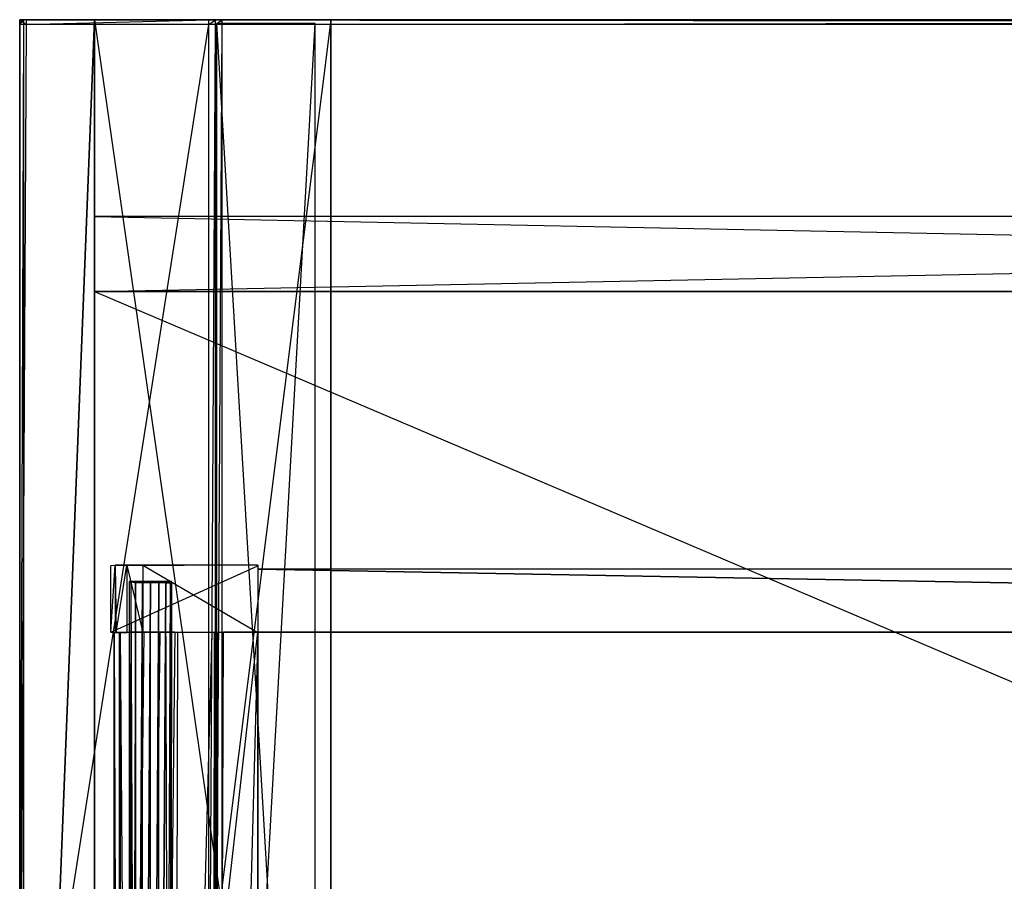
# Model space of a CAD drawing. Extents: x -1 to 0, y -0.5 to 0.
# Tile 8 of 20: x -1 to -0.75, y -0.22 to 0. Entities that reach past the tile are written whole.
import ezdxf

# ---------------------------------------------------------------- set-up
doc = ezdxf.new("R2010")
doc.units = 0
for name, color, linetype in [('L0_KORPUS_LEGATO_SE_X_190__Y_47', 7, 'CONTINUOUS'), ('L10_DRAWERBOX_LEGATO_REL_7_X_13', 7, 'CONTINUOUS'), ('L12_DRAWERBOX_LEGATO_REL_5_X_36', 7, 'CONTINUOUS'), ('L14_DRAWERBOX_LEGATO_REL_3_X_87', 7, 'CONTINUOUS'), ('L15_DRAWERBOX_LEGATO_REL_2_X_87', 7, 'CONTINUOUS'), ('L17_DRAWERBOX_LEGATO_REL_0_X_37', 7, 'CONTINUOUS'), ('L1_KORPUS_LEGATO_BO_X_9620__Y_4', 7, 'CONTINUOUS'), ('L2_KORPUS_LEGATO_RWT_X_9620__Y_', 7, 'CONTINUOUS'), ('L3_KORPUS_LEGATO_3_N_B10600____', 7, 'CONTINUOUS'), ('L4_KORPUS_LEGATO_2_N_B10600____', 7, 'CONTINUOUS'), ('L8_PLATTE_LEGATO_N_B10600__0___', 7, 'CONTINUOUS')]:
    doc.layers.add(name, color=color, linetype=linetype)

msp = doc.modelspace()

# ---------------------------------------------------------------- linework, layer by layer
at = {"layer": 'L0_KORPUS_LEGATO_SE_X_190__Y_47', "color": 8}
for points, invisible_edges in [([(-1, -0.479, 0.34), (-0.981, 0, 0.34), (-1, 0, 0.34), (-1, -0.479, 0.34)], 13), ([(-0.981, 0, 0.34), (-1, -0.479, 0.34), (-0.981, -0.479, 0.34), (-0.981, 0, 0.34)], 14), ([(-0.981, 0), (-1, -0.479), (-1, 0), (-0.981, 0)], 13), ([(-1, -0.479), (-0.981, 0), (-0.981, -0.479), (-1, -0.479)], 14), ([(-1, -0.479, 0.34), (-1, 0), (-1, -0.479), (-1, -0.479, 0.34)], 13), ([(-1, 0), (-1, -0.479, 0.34), (-1, 0, 0.34), (-1, 0)], 14), ([(-1, 0, 0.34), (-0.981, 0), (-1, 0), (-1, 0, 0.34)], 13), ([(-0.981, 0), (-1, 0, 0.34), (-0.981, 0, 0.34), (-0.981, 0)], 14), ([(-0.981, 0), (-0.981, -0.479, 0.34), (-0.981, -0.479), (-0.981, 0)], 13), ([(-0.981, -0.479, 0.34), (-0.981, 0), (-0.981, 0, 0.34), (-0.981, -0.479, 0.34)], 14)]:
    msp.add_3dface(points, dxfattribs=dict(at, invisible_edges=invisible_edges))
at = {"layer": 'L10_DRAWERBOX_LEGATO_REL_7_X_13', "color": 8}
for points, invisible_edges in [([(-0.971757, -0.143025, 0.168674), (-0.972169, -0.142651, 0.1666), (-0.972169, -0.143025, 0.1666), (-0.971757, -0.143025, 0.168674)], 13), ([(-0.972169, -0.142651, 0.1666), (-0.971757, -0.143025, 0.168674), (-0.971757, -0.142651, 0.168674), (-0.972169, -0.142651, 0.1666)], 14), ([(-0.972169, -0.143025, 0.1666), (-0.971757, -0.142651, 0.164526), (-0.971757, -0.143025, 0.164526), (-0.972169, -0.143025, 0.1666)], 13), ([(-0.971757, -0.142651, 0.164526), (-0.972169, -0.143025, 0.1666), (-0.972169, -0.142651, 0.1666), (-0.971757, -0.142651, 0.164526)], 14), ([(-0.972169, -0.142651, 0.1666), (-0.970664, -0.142651, 0.164979), (-0.971757, -0.142651, 0.164526), (-0.972169, -0.142651, 0.1666)], 13), ([(-0.970664, -0.142651, 0.164979), (-0.972169, -0.142651, 0.1666), (-0.970987, -0.142651, 0.1666), (-0.970664, -0.142651, 0.164979)], 14), ([(-0.971757, -0.142651, 0.168674), (-0.970987, -0.142651, 0.1666), (-0.972169, -0.142651, 0.1666), (-0.971757, -0.142651, 0.168674)], 13), ([(-0.971757, -0.452987, 0.168674), (-0.972169, -0.143025, 0.1666), (-0.972169, -0.452987, 0.1666), (-0.971757, -0.452987, 0.168674)], 13), ([(-0.972169, -0.143025, 0.1666), (-0.971757, -0.452987, 0.168674), (-0.971757, -0.143025, 0.168674), (-0.972169, -0.143025, 0.1666)], 14), ([(-0.972169, -0.452987, 0.1666), (-0.971757, -0.143025, 0.164526), (-0.971757, -0.452987, 0.164526), (-0.972169, -0.452987, 0.1666)], 13), ([(-0.971757, -0.143025, 0.164526), (-0.972169, -0.452987, 0.1666), (-0.972169, -0.143025, 0.1666), (-0.971757, -0.143025, 0.164526)], 14), ([(-0.970582, -0.143025, 0.170432), (-0.971757, -0.142651, 0.168674), (-0.971757, -0.143025, 0.168674), (-0.970582, -0.143025, 0.170432)], 13), ([(-0.971757, -0.142651, 0.168674), (-0.970582, -0.143025, 0.170432), (-0.970582, -0.142651, 0.170432), (-0.971757, -0.142651, 0.168674)], 14), ([(-0.971757, -0.143025, 0.164526), (-0.970582, -0.142651, 0.162768), (-0.970582, -0.143025, 0.162768), (-0.971757, -0.143025, 0.164526)], 13), ([(-0.970582, -0.142651, 0.162768), (-0.971757, -0.143025, 0.164526), (-0.971757, -0.142651, 0.164526), (-0.970582, -0.142651, 0.162768)], 14), ([(-0.971757, -0.142651, 0.164526), (-0.969746, -0.142651, 0.163604), (-0.970582, -0.142651, 0.162768), (-0.971757, -0.142651, 0.164526)], 13), ([(-0.969746, -0.142651, 0.163604), (-0.971757, -0.142651, 0.164526), (-0.970664, -0.142651, 0.164979), (-0.969746, -0.142651, 0.163604)], 14), ([(-0.970987, -0.142651, 0.1666), (-0.971757, -0.142651, 0.168674), (-0.970664, -0.142651, 0.168221), (-0.970987, -0.142651, 0.1666)], 14), ([(-0.971757, -0.142651, 0.168674), (-0.969746, -0.142651, 0.169596), (-0.970664, -0.142651, 0.168221), (-0.971757, -0.142651, 0.168674)], 13), ([(-0.969746, -0.142651, 0.169596), (-0.971757, -0.142651, 0.168674), (-0.970582, -0.142651, 0.170432), (-0.969746, -0.142651, 0.169596)], 14), ([(-0.970582, -0.452987, 0.170432), (-0.971757, -0.143025, 0.168674), (-0.971757, -0.452987, 0.168674), (-0.970582, -0.452987, 0.170432)], 13), ([(-0.971757, -0.143025, 0.168674), (-0.970582, -0.452987, 0.170432), (-0.970582, -0.143025, 0.170432), (-0.971757, -0.143025, 0.168674)], 14), ([(-0.971757, -0.452987, 0.164526), (-0.970582, -0.143025, 0.162768), (-0.970582, -0.452987, 0.162768), (-0.971757, -0.452987, 0.164526)], 13), ([(-0.970582, -0.143025, 0.162768), (-0.971757, -0.452987, 0.164526), (-0.971757, -0.143025, 0.164526), (-0.970582, -0.143025, 0.162768)], 14), ([(-0.962513, -0.142651, 0.1666), (-0.970664, -0.142651, 0.164979), (-0.970987, -0.142651, 0.1666), (-0.962513, -0.142651, 0.1666)], 13), ([(-0.962513, -0.142651, 0.1666), (-0.970987, -0.142651, 0.1666), (-0.970664, -0.142651, 0.168221), (-0.962513, -0.142651, 0.1666)], 10), ([(-0.963754, -0.142651, 0.163604), (-0.969746, -0.142651, 0.163604), (-0.970664, -0.142651, 0.164979), (-0.963754, -0.142651, 0.163604)], 10), ([(-0.963754, -0.142651, 0.163604), (-0.970664, -0.142651, 0.164979), (-0.962835, -0.142651, 0.164979), (-0.963754, -0.142651, 0.163604)], 13), ([(-0.962835, -0.142651, 0.164979), (-0.970664, -0.142651, 0.164979), (-0.962513, -0.142651, 0.1666), (-0.962835, -0.142651, 0.164979)], 10), ([(-0.962513, -0.142651, 0.1666), (-0.970664, -0.142651, 0.168221), (-0.962835, -0.142651, 0.168221), (-0.962513, -0.142651, 0.1666)], 13), ([(-0.962835, -0.142651, 0.168221), (-0.970664, -0.142651, 0.168221), (-0.969746, -0.142651, 0.169596), (-0.962835, -0.142651, 0.168221)], 14), ([(-0.968824, -0.143025, 0.171607), (-0.970582, -0.142651, 0.170432), (-0.970582, -0.143025, 0.170432), (-0.968824, -0.143025, 0.171607)], 13), ([(-0.970582, -0.142651, 0.170432), (-0.968824, -0.143025, 0.171607), (-0.968824, -0.142651, 0.171607), (-0.970582, -0.142651, 0.170432)], 14), ([(-0.968824, -0.142651, 0.161593), (-0.970582, -0.143025, 0.162768), (-0.970582, -0.142651, 0.162768), (-0.968824, -0.142651, 0.161593)], 13), ([(-0.970582, -0.143025, 0.162768), (-0.968824, -0.142651, 0.161593), (-0.968824, -0.143025, 0.161593), (-0.970582, -0.143025, 0.162768)], 14), ([(-0.970582, -0.142651, 0.162768), (-0.968371, -0.142651, 0.162686), (-0.968824, -0.142651, 0.161593), (-0.970582, -0.142651, 0.162768)], 13), ([(-0.968371, -0.142651, 0.162686), (-0.970582, -0.142651, 0.162768), (-0.969746, -0.142651, 0.163604), (-0.968371, -0.142651, 0.162686)], 14), ([(-0.970582, -0.142651, 0.170432), (-0.968371, -0.142651, 0.170514), (-0.969746, -0.142651, 0.169596), (-0.970582, -0.142651, 0.170432)], 13), ([(-0.968371, -0.142651, 0.170514), (-0.970582, -0.142651, 0.170432), (-0.968824, -0.142651, 0.171607), (-0.968371, -0.142651, 0.170514)], 14), ([(-0.970582, -0.452987, 0.170432), (-0.968824, -0.143025, 0.171607), (-0.970582, -0.143025, 0.170432), (-0.970582, -0.452987, 0.170432)], 13), ([(-0.968824, -0.143025, 0.171607), (-0.970582, -0.452987, 0.170432), (-0.968824, -0.452987, 0.171607), (-0.968824, -0.143025, 0.171607)], 14), ([(-0.968824, -0.143025, 0.161593), (-0.970582, -0.452987, 0.162768), (-0.970582, -0.143025, 0.162768), (-0.968824, -0.143025, 0.161593)], 13), ([(-0.970582, -0.452987, 0.162768), (-0.968824, -0.143025, 0.161593), (-0.968824, -0.452987, 0.161593), (-0.970582, -0.452987, 0.162768)], 14), ([(-0.965128, -0.142651, 0.162686), (-0.968371, -0.142651, 0.162686), (-0.969746, -0.142651, 0.163604), (-0.965128, -0.142651, 0.162686)], 10), ([(-0.965128, -0.142651, 0.162686), (-0.969746, -0.142651, 0.163604), (-0.963754, -0.142651, 0.163604), (-0.965128, -0.142651, 0.162686)], 13), ([(-0.962835, -0.142651, 0.168221), (-0.969746, -0.142651, 0.169596), (-0.963754, -0.142651, 0.169596), (-0.962835, -0.142651, 0.168221)], 15), ([(-0.963754, -0.142651, 0.169596), (-0.969746, -0.142651, 0.169596), (-0.968371, -0.142651, 0.170514), (-0.963754, -0.142651, 0.169596)], 10), ([(-0.96675, -0.143025, 0.172019), (-0.968824, -0.142651, 0.171607), (-0.968824, -0.143025, 0.171607), (-0.96675, -0.143025, 0.172019)], 13), ([(-0.968824, -0.142651, 0.171607), (-0.96675, -0.143025, 0.172019), (-0.96675, -0.142651, 0.172019), (-0.968824, -0.142651, 0.171607)], 14), ([(-0.96675, -0.142651, 0.161181), (-0.968824, -0.143025, 0.161593), (-0.968824, -0.142651, 0.161593), (-0.96675, -0.142651, 0.161181)], 13), ([(-0.968824, -0.143025, 0.161593), (-0.96675, -0.142651, 0.161181), (-0.96675, -0.143025, 0.161181), (-0.968824, -0.143025, 0.161593)], 14), ([(-0.968824, -0.142651, 0.161593), (-0.96675, -0.142651, 0.162363), (-0.96675, -0.142651, 0.161181), (-0.968824, -0.142651, 0.161593)], 13), ([(-0.96675, -0.142651, 0.162363), (-0.968824, -0.142651, 0.161593), (-0.968371, -0.142651, 0.162686), (-0.96675, -0.142651, 0.162363)], 14), ([(-0.968824, -0.142651, 0.171607), (-0.96675, -0.142651, 0.170837), (-0.968371, -0.142651, 0.170514), (-0.968824, -0.142651, 0.171607)], 13), ([(-0.96675, -0.142651, 0.170837), (-0.968824, -0.142651, 0.171607), (-0.96675, -0.142651, 0.172019), (-0.96675, -0.142651, 0.170837)], 14), ([(-0.968824, -0.452987, 0.171607), (-0.96675, -0.143025, 0.172019), (-0.968824, -0.143025, 0.171607), (-0.968824, -0.452987, 0.171607)], 13), ([(-0.96675, -0.143025, 0.172019), (-0.968824, -0.452987, 0.171607), (-0.96675, -0.452987, 0.172019), (-0.96675, -0.143025, 0.172019)], 14), ([(-0.96675, -0.143025, 0.161181), (-0.968824, -0.452987, 0.161593), (-0.968824, -0.143025, 0.161593), (-0.96675, -0.143025, 0.161181)], 13), ([(-0.968824, -0.452987, 0.161593), (-0.96675, -0.143025, 0.161181), (-0.96675, -0.452987, 0.161181), (-0.968824, -0.452987, 0.161593)], 14), ([(-0.968371, -0.142651, 0.162686), (-0.965128, -0.142651, 0.162686), (-0.96675, -0.142651, 0.162363), (-0.968371, -0.142651, 0.162686)], 13), ([(-0.963754, -0.142651, 0.169596), (-0.968371, -0.142651, 0.170514), (-0.965128, -0.142651, 0.170514), (-0.963754, -0.142651, 0.169596)], 15), ([(-0.965128, -0.142651, 0.170514), (-0.968371, -0.142651, 0.170514), (-0.96675, -0.142651, 0.170837), (-0.965128, -0.142651, 0.170514)], 15), ([(-0.964676, -0.142651, 0.161593), (-0.96675, -0.143025, 0.161181), (-0.96675, -0.142651, 0.161181), (-0.964676, -0.142651, 0.161593)], 13), ([(-0.96675, -0.143025, 0.161181), (-0.964676, -0.142651, 0.161593), (-0.964676, -0.143025, 0.161593), (-0.96675, -0.143025, 0.161181)], 14), ([(-0.964676, -0.143025, 0.171607), (-0.96675, -0.142651, 0.172019), (-0.96675, -0.143025, 0.172019), (-0.964676, -0.143025, 0.171607)], 13), ([(-0.96675, -0.142651, 0.172019), (-0.964676, -0.143025, 0.171607), (-0.964676, -0.142651, 0.171607), (-0.96675, -0.142651, 0.172019)], 14), ([(-0.96675, -0.142651, 0.170837), (-0.964676, -0.142651, 0.171607), (-0.965128, -0.142651, 0.170514), (-0.96675, -0.142651, 0.170837)], 13), ([(-0.964676, -0.142651, 0.171607), (-0.96675, -0.142651, 0.170837), (-0.96675, -0.142651, 0.172019), (-0.964676, -0.142651, 0.171607)], 14), ([(-0.96675, -0.142651, 0.162363), (-0.964676, -0.142651, 0.161593), (-0.96675, -0.142651, 0.161181), (-0.96675, -0.142651, 0.162363)], 13), ([(-0.964676, -0.142651, 0.161593), (-0.96675, -0.142651, 0.162363), (-0.965128, -0.142651, 0.162686), (-0.964676, -0.142651, 0.161593)], 14), ([(-0.964676, -0.143025, 0.161593), (-0.96675, -0.452987, 0.161181), (-0.96675, -0.143025, 0.161181), (-0.964676, -0.143025, 0.161593)], 13), ([(-0.96675, -0.452987, 0.161181), (-0.964676, -0.143025, 0.161593), (-0.964676, -0.452987, 0.161593), (-0.96675, -0.452987, 0.161181)], 14), ([(-0.96675, -0.452987, 0.172019), (-0.964676, -0.143025, 0.171607), (-0.96675, -0.143025, 0.172019), (-0.96675, -0.452987, 0.172019)], 13), ([(-0.964676, -0.143025, 0.171607), (-0.96675, -0.452987, 0.172019), (-0.964676, -0.452987, 0.171607), (-0.964676, -0.143025, 0.171607)], 14), ([(-0.965128, -0.142651, 0.170514), (-0.962918, -0.142651, 0.170432), (-0.963754, -0.142651, 0.169596), (-0.965128, -0.142651, 0.170514)], 13), ([(-0.962918, -0.142651, 0.170432), (-0.965128, -0.142651, 0.170514), (-0.964676, -0.142651, 0.171607), (-0.962918, -0.142651, 0.170432)], 14), ([(-0.965128, -0.142651, 0.162686), (-0.962918, -0.142651, 0.162768), (-0.964676, -0.142651, 0.161593), (-0.965128, -0.142651, 0.162686)], 13), ([(-0.962918, -0.142651, 0.162768), (-0.965128, -0.142651, 0.162686), (-0.963754, -0.142651, 0.163604), (-0.962918, -0.142651, 0.162768)], 14), ([(-0.962918, -0.142651, 0.162768), (-0.964676, -0.143025, 0.161593), (-0.964676, -0.142651, 0.161593), (-0.962918, -0.142651, 0.162768)], 13), ([(-0.964676, -0.143025, 0.161593), (-0.962918, -0.142651, 0.162768), (-0.962918, -0.143025, 0.162768), (-0.964676, -0.143025, 0.161593)], 14), ([(-0.962918, -0.143025, 0.170432), (-0.964676, -0.142651, 0.171607), (-0.964676, -0.143025, 0.171607), (-0.962918, -0.143025, 0.170432)], 13), ([(-0.964676, -0.142651, 0.171607), (-0.962918, -0.143025, 0.170432), (-0.962918, -0.142651, 0.170432), (-0.964676, -0.142651, 0.171607)], 14), ([(-0.962918, -0.143025, 0.162768), (-0.964676, -0.452987, 0.161593), (-0.964676, -0.143025, 0.161593), (-0.962918, -0.143025, 0.162768)], 13), ([(-0.964676, -0.452987, 0.161593), (-0.962918, -0.143025, 0.162768), (-0.962918, -0.452987, 0.162768), (-0.964676, -0.452987, 0.161593)], 14), ([(-0.964676, -0.452987, 0.171607), (-0.962918, -0.143025, 0.170432), (-0.964676, -0.143025, 0.171607), (-0.964676, -0.452987, 0.171607)], 13), ([(-0.962918, -0.143025, 0.170432), (-0.964676, -0.452987, 0.171607), (-0.962918, -0.452987, 0.170432), (-0.962918, -0.143025, 0.170432)], 14), ([(-0.963754, -0.142651, 0.169596), (-0.961743, -0.142651, 0.168674), (-0.962835, -0.142651, 0.168221), (-0.963754, -0.142651, 0.169596)], 13), ([(-0.961743, -0.142651, 0.168674), (-0.963754, -0.142651, 0.169596), (-0.962918, -0.142651, 0.170432), (-0.961743, -0.142651, 0.168674)], 14), ([(-0.963754, -0.142651, 0.163604), (-0.961743, -0.142651, 0.164526), (-0.962918, -0.142651, 0.162768), (-0.963754, -0.142651, 0.163604)], 13), ([(-0.961743, -0.142651, 0.164526), (-0.963754, -0.142651, 0.163604), (-0.962835, -0.142651, 0.164979), (-0.961743, -0.142651, 0.164526)], 14), ([(-0.962918, -0.142651, 0.162768), (-0.961743, -0.143025, 0.164526), (-0.962918, -0.143025, 0.162768), (-0.962918, -0.142651, 0.162768)], 13), ([(-0.961743, -0.143025, 0.164526), (-0.962918, -0.142651, 0.162768), (-0.961743, -0.142651, 0.164526), (-0.961743, -0.143025, 0.164526)], 14), ([(-0.961743, -0.142651, 0.168674), (-0.962918, -0.143025, 0.170432), (-0.961743, -0.143025, 0.168674), (-0.961743, -0.142651, 0.168674)], 13), ([(-0.962918, -0.143025, 0.170432), (-0.961743, -0.142651, 0.168674), (-0.962918, -0.142651, 0.170432), (-0.962918, -0.143025, 0.170432)], 14), ([(-0.962918, -0.143025, 0.162768), (-0.961743, -0.452987, 0.164526), (-0.962918, -0.452987, 0.162768), (-0.962918, -0.143025, 0.162768)], 13), ([(-0.961743, -0.452987, 0.164526), (-0.962918, -0.143025, 0.162768), (-0.961743, -0.143025, 0.164526), (-0.961743, -0.452987, 0.164526)], 14), ([(-0.961743, -0.143025, 0.168674), (-0.962918, -0.452987, 0.170432), (-0.961743, -0.452987, 0.168674), (-0.961743, -0.143025, 0.168674)], 13), ([(-0.962918, -0.452987, 0.170432), (-0.961743, -0.143025, 0.168674), (-0.962918, -0.143025, 0.170432), (-0.962918, -0.452987, 0.170432)], 14), ([(-0.962835, -0.142651, 0.168221), (-0.961331, -0.142651, 0.1666), (-0.962513, -0.142651, 0.1666), (-0.962835, -0.142651, 0.168221)], 13), ([(-0.961331, -0.142651, 0.1666), (-0.962835, -0.142651, 0.168221), (-0.961743, -0.142651, 0.168674), (-0.961331, -0.142651, 0.1666)], 14), ([(-0.962835, -0.142651, 0.164979), (-0.961331, -0.142651, 0.1666), (-0.961743, -0.142651, 0.164526), (-0.962835, -0.142651, 0.164979)], 13), ([(-0.961331, -0.142651, 0.1666), (-0.962835, -0.142651, 0.164979), (-0.962513, -0.142651, 0.1666), (-0.961331, -0.142651, 0.1666)], 14), ([(-0.961743, -0.142651, 0.164526), (-0.961331, -0.143025, 0.1666), (-0.961743, -0.143025, 0.164526), (-0.961743, -0.142651, 0.164526)], 13), ([(-0.961331, -0.143025, 0.1666), (-0.961743, -0.142651, 0.164526), (-0.961331, -0.142651, 0.1666), (-0.961331, -0.143025, 0.1666)], 14), ([(-0.961331, -0.142651, 0.1666), (-0.961743, -0.143025, 0.168674), (-0.961331, -0.143025, 0.1666), (-0.961331, -0.142651, 0.1666)], 13), ([(-0.961743, -0.143025, 0.168674), (-0.961331, -0.142651, 0.1666), (-0.961743, -0.142651, 0.168674), (-0.961743, -0.143025, 0.168674)], 14), ([(-0.961743, -0.143025, 0.164526), (-0.961331, -0.452987, 0.1666), (-0.961743, -0.452987, 0.164526), (-0.961743, -0.143025, 0.164526)], 13), ([(-0.961331, -0.452987, 0.1666), (-0.961743, -0.143025, 0.164526), (-0.961331, -0.143025, 0.1666), (-0.961331, -0.452987, 0.1666)], 14), ([(-0.961331, -0.143025, 0.1666), (-0.961743, -0.452987, 0.168674), (-0.961331, -0.452987, 0.1666), (-0.961331, -0.143025, 0.1666)], 13), ([(-0.961743, -0.452987, 0.168674), (-0.961331, -0.143025, 0.1666), (-0.961743, -0.143025, 0.168674), (-0.961743, -0.452987, 0.168674)], 14)]:
    msp.add_3dface(points, dxfattribs=dict(at, invisible_edges=invisible_edges))
at = {"layer": 'L12_DRAWERBOX_LEGATO_REL_5_X_36', "color": 8}
for points, invisible_edges in [([(-0.939515, -0.1555, 0.032), (-0.976, -0.4795, 0.032), (-0.976, -0.1555, 0.032), (-0.939515, -0.1555, 0.032)], 13), ([(-0.976, -0.4795, 0.032), (-0.939515, -0.1555, 0.032), (-0.939515, -0.4795, 0.032), (-0.976, -0.4795, 0.032)], 14), ([(-0.974714, -0.4795, 0.10758), (-0.976, -0.1555, 0.032), (-0.976, -0.4795, 0.032), (-0.974714, -0.4795, 0.10758)], 13), ([(-0.976, -0.1555, 0.032), (-0.974714, -0.4795, 0.10758), (-0.974714, -0.1555, 0.10758), (-0.976, -0.1555, 0.032)], 14), ([(-0.974467, -0.4795, 0.110955), (-0.974714, -0.1555, 0.10758), (-0.974714, -0.4795, 0.10758), (-0.974467, -0.4795, 0.110955)], 13), ([(-0.974714, -0.1555, 0.10758), (-0.974467, -0.4795, 0.110955), (-0.974467, -0.1555, 0.110955), (-0.974714, -0.1555, 0.10758)], 14), ([(-0.97212, -0.4795, 0.114232), (-0.974467, -0.1555, 0.110955), (-0.974467, -0.4795, 0.110955), (-0.97212, -0.4795, 0.114232)], 13), ([(-0.974467, -0.1555, 0.110955), (-0.97212, -0.4795, 0.114232), (-0.97212, -0.1555, 0.114232), (-0.974467, -0.1555, 0.110955)], 14), ([(-0.97212, -0.4795, 0.114232), (-0.968474, -0.1555, 0.115948), (-0.97212, -0.1555, 0.114232), (-0.97212, -0.4795, 0.114232)], 13), ([(-0.968474, -0.1555, 0.115948), (-0.97212, -0.4795, 0.114232), (-0.968474, -0.4795, 0.115948), (-0.968474, -0.1555, 0.115948)], 14), ([(-0.968474, -0.4795, 0.115948), (-0.964411, -0.1555, 0.115998), (-0.968474, -0.1555, 0.115948), (-0.968474, -0.4795, 0.115948)], 13), ([(-0.964411, -0.1555, 0.115998), (-0.968474, -0.4795, 0.115948), (-0.964411, -0.4795, 0.115998), (-0.964411, -0.1555, 0.115998)], 14), ([(-0.964411, -0.4795, 0.115998), (-0.960572, -0.1555, 0.114666), (-0.964411, -0.1555, 0.115998), (-0.964411, -0.4795, 0.115998)], 13), ([(-0.960572, -0.1555, 0.114666), (-0.964411, -0.4795, 0.115998), (-0.960572, -0.4795, 0.114666), (-0.960572, -0.1555, 0.114666)], 14), ([(-0.95982, -0.1555, 0.113598), (-0.960572, -0.4795, 0.114666), (-0.95982, -0.4795, 0.113598), (-0.95982, -0.1555, 0.113598)], 13), ([(-0.960572, -0.4795, 0.114666), (-0.95982, -0.1555, 0.113598), (-0.960572, -0.1555, 0.114666), (-0.960572, -0.4795, 0.114666)], 14), ([(-0.951111, -0.1555, 0.060646), (-0.95982, -0.4795, 0.113598), (-0.951111, -0.4795, 0.060646), (-0.951111, -0.1555, 0.060646)], 13), ([(-0.95982, -0.4795, 0.113598), (-0.951111, -0.1555, 0.060646), (-0.95982, -0.1555, 0.113598), (-0.95982, -0.4795, 0.113598)], 14), ([(-0.95053, -0.1555, 0.058607), (-0.951111, -0.4795, 0.060646), (-0.95053, -0.4795, 0.058607), (-0.95053, -0.1555, 0.058607)], 13), ([(-0.951111, -0.4795, 0.060646), (-0.95053, -0.1555, 0.058607), (-0.951111, -0.1555, 0.060646), (-0.951111, -0.4795, 0.060646)], 14), ([(-0.949568, -0.1555, 0.056719), (-0.95053, -0.4795, 0.058607), (-0.949568, -0.4795, 0.056719), (-0.949568, -0.1555, 0.056719)], 13), ([(-0.95053, -0.4795, 0.058607), (-0.949568, -0.1555, 0.056719), (-0.95053, -0.1555, 0.058607), (-0.95053, -0.4795, 0.058607)], 14), ([(-0.948259, -0.1555, 0.055052), (-0.949568, -0.4795, 0.056719), (-0.948259, -0.4795, 0.055052), (-0.948259, -0.1555, 0.055052)], 13), ([(-0.949568, -0.4795, 0.056719), (-0.948259, -0.1555, 0.055052), (-0.949568, -0.1555, 0.056719), (-0.949568, -0.4795, 0.056719)], 14), ([(-0.948259, -0.4795, 0.055052), (-0.939515, -0.1555, 0.048743), (-0.948259, -0.1555, 0.055052), (-0.948259, -0.4795, 0.055052)], 13), ([(-0.939515, -0.1555, 0.048743), (-0.948259, -0.4795, 0.055052), (-0.939515, -0.4795, 0.048743), (-0.939515, -0.1555, 0.048743)], 14), ([(-0.939515, -0.1555, 0.032), (-0.939515, -0.4795, 0.048743), (-0.939515, -0.4795, 0.032), (-0.939515, -0.1555, 0.032)], 13), ([(-0.939515, -0.4795, 0.048743), (-0.939515, -0.1555, 0.032), (-0.939515, -0.1555, 0.048743), (-0.939515, -0.4795, 0.048743)], 14)]:
    msp.add_3dface(points, dxfattribs=dict(at, invisible_edges=invisible_edges))
at = {"layer": 'L14_DRAWERBOX_LEGATO_REL_3_X_87', "color": 8}
for points, invisible_edges in [([(-0.939515, -0.4795, 0.048), (-0.939515, -0.1555, 0.032), (-0.939515, -0.4795, 0.032), (-0.939515, -0.4795, 0.048)], 13), ([(-0.939515, -0.1555, 0.032), (-0.939515, -0.4795, 0.048), (-0.939515, -0.1555, 0.048), (-0.939515, -0.1555, 0.032)], 14), ([(-0.939515, -0.1555, 0.048), (-0.060485, -0.1555, 0.032), (-0.939515, -0.1555, 0.032), (-0.939515, -0.1555, 0.048)], 13), ([(-0.060485, -0.1555, 0.032), (-0.939515, -0.1555, 0.048), (-0.060485, -0.1555, 0.048), (-0.060485, -0.1555, 0.032)], 14), ([(-0.939515, -0.4795, 0.048), (-0.060485, -0.1555, 0.048), (-0.939515, -0.1555, 0.048), (-0.939515, -0.4795, 0.048)], 13), ([(-0.060485, -0.1555, 0.048), (-0.939515, -0.4795, 0.048), (-0.060485, -0.4795, 0.048), (-0.060485, -0.1555, 0.048)], 14), ([(-0.060485, -0.1555, 0.032), (-0.939515, -0.4795, 0.032), (-0.939515, -0.1555, 0.032), (-0.060485, -0.1555, 0.032)], 13), ([(-0.939515, -0.4795, 0.032), (-0.060485, -0.1555, 0.032), (-0.060485, -0.4795, 0.032), (-0.939515, -0.4795, 0.032)], 14)]:
    msp.add_3dface(points, dxfattribs=dict(at, invisible_edges=invisible_edges))
at = {"layer": 'L15_DRAWERBOX_LEGATO_REL_2_X_87', "color": 8}
for points, invisible_edges in [([(-0.060485, -0.1555, 0.167), (-0.939515, -0.1395, 0.167), (-0.939515, -0.1555, 0.167), (-0.060485, -0.1555, 0.167)], 13), ([(-0.939515, -0.1395, 0.167), (-0.060485, -0.1555, 0.167), (-0.060485, -0.1395, 0.167), (-0.939515, -0.1395, 0.167)], 14), ([(-0.939515, -0.1395, 0.167), (-0.060485, -0.1395, 0.032), (-0.939515, -0.1395, 0.032), (-0.939515, -0.1395, 0.167)], 13), ([(-0.060485, -0.1395, 0.032), (-0.939515, -0.1395, 0.167), (-0.060485, -0.1395, 0.167), (-0.060485, -0.1395, 0.032)], 14), ([(-0.939515, -0.1395, 0.032), (-0.060485, -0.1555, 0.032), (-0.939515, -0.1555, 0.032), (-0.939515, -0.1395, 0.032)], 13), ([(-0.060485, -0.1555, 0.032), (-0.939515, -0.1395, 0.032), (-0.060485, -0.1395, 0.032), (-0.060485, -0.1555, 0.032)], 14), ([(-0.939515, -0.1555, 0.167), (-0.939515, -0.1395, 0.032), (-0.939515, -0.1555, 0.032), (-0.939515, -0.1555, 0.167)], 13), ([(-0.939515, -0.1395, 0.032), (-0.939515, -0.1555, 0.167), (-0.939515, -0.1395, 0.167), (-0.939515, -0.1395, 0.032)], 14), ([(-0.060485, -0.1555, 0.032), (-0.939515, -0.1555, 0.167), (-0.939515, -0.1555, 0.032), (-0.060485, -0.1555, 0.032)], 13), ([(-0.939515, -0.1555, 0.167), (-0.060485, -0.1555, 0.032), (-0.060485, -0.1555, 0.167), (-0.939515, -0.1555, 0.167)], 14)]:
    msp.add_3dface(points, dxfattribs=dict(at, invisible_edges=invisible_edges))
at = {"layer": 'L17_DRAWERBOX_LEGATO_REL_0_X_37', "color": 8}
for points, invisible_edges in [([(-0.939515, -0.138513, 0.1674), (-0.976858, -0.138651, 0.032007), (-0.975763, -0.138468, 0.157951), (-0.939515, -0.138513, 0.1674)], 14), ([(-0.975763, -0.138468, 0.157951), (-0.976858, -0.155499, 0.032007), (-0.975763, -0.155682, 0.157951), (-0.975763, -0.138468, 0.157951)], 13), ([(-0.976858, -0.155499, 0.032007), (-0.975763, -0.138468, 0.157951), (-0.976858, -0.138651, 0.032007), (-0.976858, -0.155499, 0.032007)], 14), ([(-0.939515, -0.138513, 0.1674), (-0.939515, -0.13865, 0.032), (-0.976858, -0.138651, 0.032007), (-0.939515, -0.138513, 0.1674)], 14), ([(-0.939515, -0.13865, 0.032), (-0.976858, -0.155499, 0.032007), (-0.976858, -0.138651, 0.032007), (-0.939515, -0.13865, 0.032)], 13), ([(-0.976858, -0.155499, 0.032007), (-0.939515, -0.13865, 0.032), (-0.939515, -0.1555, 0.032), (-0.976858, -0.155499, 0.032007)], 14), ([(-0.939515, -0.138513, 0.1674), (-0.975763, -0.138468, 0.157951), (-0.972833, -0.138536, 0.165411), (-0.939515, -0.138513, 0.1674)], 14), ([(-0.972833, -0.138536, 0.165411), (-0.975763, -0.138468, 0.157951), (-0.975518, -0.138542, 0.16166), (-0.972833, -0.138536, 0.165411)], 14), ([(-0.975518, -0.155608, 0.16166), (-0.975763, -0.138468, 0.157951), (-0.975763, -0.155682, 0.157951), (-0.975518, -0.155608, 0.16166)], 13), ([(-0.975763, -0.138468, 0.157951), (-0.975518, -0.155608, 0.16166), (-0.975518, -0.138542, 0.16166), (-0.975763, -0.138468, 0.157951)], 14), ([(-0.972833, -0.138536, 0.165411), (-0.975518, -0.155608, 0.16166), (-0.972833, -0.155614, 0.165411), (-0.972833, -0.138536, 0.165411)], 13), ([(-0.975518, -0.155608, 0.16166), (-0.972833, -0.138536, 0.165411), (-0.975518, -0.138542, 0.16166), (-0.975518, -0.155608, 0.16166)], 14), ([(-0.939515, -0.138513, 0.1674), (-0.972833, -0.138536, 0.165411), (-0.968721, -0.138525, 0.167347), (-0.939515, -0.138513, 0.1674)], 14), ([(-0.972833, -0.138536, 0.165411), (-0.968721, -0.155625, 0.167347), (-0.968721, -0.138525, 0.167347), (-0.972833, -0.138536, 0.165411)], 14), ([(-0.968721, -0.155625, 0.167347), (-0.972833, -0.138536, 0.165411), (-0.972833, -0.155614, 0.165411), (-0.968721, -0.155625, 0.167347)], 13), ([(-0.968721, -0.138525, 0.167347), (-0.939515, -0.155637, 0.1674), (-0.939515, -0.138513, 0.1674), (-0.968721, -0.138525, 0.167347)], 14), ([(-0.939515, -0.155637, 0.1674), (-0.968721, -0.138525, 0.167347), (-0.968721, -0.155625, 0.167347), (-0.939515, -0.155637, 0.1674)], 13), ([(-0.939515, -0.1555, 0.032), (-0.939515, -0.138513, 0.1674), (-0.939515, -0.155637, 0.1674), (-0.939515, -0.1555, 0.032)], 13), ([(-0.939515, -0.138513, 0.1674), (-0.939515, -0.1555, 0.032), (-0.939515, -0.13865, 0.032), (-0.939515, -0.138513, 0.1674)], 14), ([(-0.975763, -0.155682, 0.157951), (-0.976858, -0.155499, 0.032007), (-0.939515, -0.1555, 0.032), (-0.975763, -0.155682, 0.157951)], 14), ([(-0.939515, -0.155637, 0.1674), (-0.975763, -0.155682, 0.157951), (-0.939515, -0.1555, 0.032), (-0.939515, -0.155637, 0.1674)], 14), ([(-0.972833, -0.155614, 0.165411), (-0.975518, -0.155608, 0.16166), (-0.975763, -0.155682, 0.157951), (-0.972833, -0.155614, 0.165411)], 14), ([(-0.939515, -0.155637, 0.1674), (-0.972833, -0.155614, 0.165411), (-0.975763, -0.155682, 0.157951), (-0.939515, -0.155637, 0.1674)], 14), ([(-0.939515, -0.155637, 0.1674), (-0.968721, -0.155625, 0.167347), (-0.972833, -0.155614, 0.165411), (-0.939515, -0.155637, 0.1674)], 14)]:
    msp.add_3dface(points, dxfattribs=dict(at, invisible_edges=invisible_edges))
at = {"layer": 'L1_KORPUS_LEGATO_BO_X_9620__Y_4', "color": 8}
for points, invisible_edges in [([(-0.981, -0.4785, 0.02), (-0.981, -0.069, 0.001), (-0.981, -0.4785, 0.001), (-0.981, -0.4785, 0.02)], 13), ([(-0.981, -0.069, 0.001), (-0.981, -0.4785, 0.02), (-0.981, -0.069, 0.02), (-0.981, -0.069, 0.001)], 14), ([(-0.019, -0.4785, 0.02), (-0.981, -0.069, 0.02), (-0.981, -0.4785, 0.02), (-0.019, -0.4785, 0.02)], 13), ([(-0.981, -0.069, 0.02), (-0.019, -0.4785, 0.02), (-0.019, -0.069, 0.02), (-0.981, -0.069, 0.02)], 14), ([(-0.019, -0.069, 0.001), (-0.981, -0.4785, 0.001), (-0.981, -0.069, 0.001), (-0.019, -0.069, 0.001)], 13), ([(-0.981, -0.4785, 0.001), (-0.019, -0.069, 0.001), (-0.019, -0.4785, 0.001), (-0.981, -0.4785, 0.001)], 14), ([(-0.981, -0.069, 0.001), (-0.019, -0.069, 0.02), (-0.019, -0.069, 0.001), (-0.981, -0.069, 0.001)], 13), ([(-0.019, -0.069, 0.02), (-0.981, -0.069, 0.001), (-0.981, -0.069, 0.02), (-0.019, -0.069, 0.02)], 14)]:
    msp.add_3dface(points, dxfattribs=dict(at, invisible_edges=invisible_edges))
at = {"layer": 'L2_KORPUS_LEGATO_RWT_X_9620__Y_', "color": 8}
for points, invisible_edges in [([(-0.981, -0.05, 0.0005), (-0.019, -0.05, 0.1605), (-0.019, -0.05, 0.0005), (-0.981, -0.05, 0.0005)], 13), ([(-0.019, -0.05, 0.1605), (-0.981, -0.05, 0.0005), (-0.981, -0.05, 0.1605), (-0.019, -0.05, 0.1605)], 14), ([(-0.981, -0.069, 0.1605), (-0.981, -0.05, 0.0005), (-0.981, -0.069, 0.0005), (-0.981, -0.069, 0.1605)], 13), ([(-0.981, -0.05, 0.0005), (-0.981, -0.069, 0.1605), (-0.981, -0.05, 0.1605), (-0.981, -0.05, 0.0005)], 14), ([(-0.019, -0.05, 0.0005), (-0.981, -0.069, 0.0005), (-0.981, -0.05, 0.0005), (-0.019, -0.05, 0.0005)], 13), ([(-0.981, -0.069, 0.0005), (-0.019, -0.05, 0.0005), (-0.019, -0.069, 0.0005), (-0.981, -0.069, 0.0005)], 14), ([(-0.019, -0.069, 0.1605), (-0.981, -0.05, 0.1605), (-0.981, -0.069, 0.1605), (-0.019, -0.069, 0.1605)], 13), ([(-0.981, -0.05, 0.1605), (-0.019, -0.069, 0.1605), (-0.019, -0.05, 0.1605), (-0.981, -0.05, 0.1605)], 14), ([(-0.019, -0.069, 0.1605), (-0.981, -0.069, 0.0005), (-0.019, -0.069, 0.0005), (-0.019, -0.069, 0.1605)], 13), ([(-0.981, -0.069, 0.0005), (-0.019, -0.069, 0.1605), (-0.981, -0.069, 0.1605), (-0.981, -0.069, 0.0005)], 14)]:
    msp.add_3dface(points, dxfattribs=dict(at, invisible_edges=invisible_edges))
at = {"layer": 'L3_KORPUS_LEGATO_3_N_B10600____', "color": 8}
for points, invisible_edges in [([(-0.981, 0, 0.332), (-0.921, 0, 0.313), (-0.981, 0, 0.313), (-0.981, 0, 0.332)], 13), ([(-0.921, 0, 0.313), (-0.981, 0, 0.332), (-0.921, 0, 0.332), (-0.921, 0, 0.313)], 14), ([(-0.921, 0, 0.313), (-0.981, -0.4785, 0.313), (-0.981, 0, 0.313), (-0.921, 0, 0.313)], 10), ([(-0.981, -0.4785, 0.313), (-0.921, 0, 0.313), (-0.921, -0.4185, 0.313), (-0.981, -0.4785, 0.313)], 13), ([(-0.981, -0.4785, 0.332), (-0.981, 0, 0.313), (-0.981, -0.4785, 0.313), (-0.981, -0.4785, 0.332)], 13), ([(-0.981, 0, 0.313), (-0.981, -0.4785, 0.332), (-0.981, 0, 0.332), (-0.981, 0, 0.313)], 14), ([(-0.921, -0.4185, 0.332), (-0.981, 0, 0.332), (-0.981, -0.4785, 0.332), (-0.921, -0.4185, 0.332)], 13), ([(-0.981, 0, 0.332), (-0.921, -0.4185, 0.332), (-0.921, 0, 0.332), (-0.981, 0, 0.332)], 14), ([(-0.921, 0, 0.313), (-0.921, -0.4185, 0.332), (-0.921, -0.4185, 0.313), (-0.921, 0, 0.313)], 13), ([(-0.921, -0.4185, 0.332), (-0.921, 0, 0.313), (-0.921, 0, 0.332), (-0.921, -0.4185, 0.332)], 14)]:
    msp.add_3dface(points, dxfattribs=dict(at, invisible_edges=invisible_edges))
at = {"layer": 'L4_KORPUS_LEGATO_2_N_B10600____', "color": 8}
for points, invisible_edges in [([(-0.925, -0.001, 0.332), (-0.95, -0.45, 0.332), (-0.95, -0.001, 0.332), (-0.925, -0.001, 0.332)], 13), ([(-0.95, -0.45, 0.332), (-0.925, -0.001, 0.332), (-0.925, -0.425, 0.332), (-0.95, -0.45, 0.332)], 14), ([(-0.925, -0.425, 0.342), (-0.95, -0.001, 0.342), (-0.95, -0.45, 0.342), (-0.925, -0.425, 0.342)], 13), ([(-0.95, -0.001, 0.342), (-0.925, -0.425, 0.342), (-0.925, -0.001, 0.342), (-0.95, -0.001, 0.342)], 14), ([(-0.95, -0.001, 0.342), (-0.925, -0.001, 0.332), (-0.95, -0.001, 0.332), (-0.95, -0.001, 0.342)], 13), ([(-0.925, -0.001, 0.332), (-0.95, -0.001, 0.342), (-0.925, -0.001, 0.342), (-0.925, -0.001, 0.332)], 14), ([(-0.95, -0.45, 0.342), (-0.95, -0.001, 0.332), (-0.95, -0.45, 0.332), (-0.95, -0.45, 0.342)], 13), ([(-0.95, -0.001, 0.332), (-0.95, -0.45, 0.342), (-0.95, -0.001, 0.342), (-0.95, -0.001, 0.332)], 14), ([(-0.925, -0.001, 0.332), (-0.925, -0.425, 0.342), (-0.925, -0.425, 0.332), (-0.925, -0.001, 0.332)], 13), ([(-0.925, -0.425, 0.342), (-0.925, -0.001, 0.332), (-0.925, -0.001, 0.342), (-0.925, -0.425, 0.342)], 14)]:
    msp.add_3dface(points, dxfattribs=dict(at, invisible_edges=invisible_edges))
at = {"layer": 'L8_PLATTE_LEGATO_N_B10600__0___', "color": 8}
for points, invisible_edges in [([(-0.998322, -0.001197, 0.38), (-1, 0, 0.38), (-1, -0.001197, 0.38), (-0.998322, -0.001197, 0.38)], 13), ([(-1, 0, 0.38), (-0.998322, -0.001197, 0.38), (-0.998322, 0, 0.38), (-1, 0, 0.38)], 14), ([(-1, -0.001197, 0.374378), (-1, 0, 0.3732), (-1, -0.001197, 0.3732), (-1, -0.001197, 0.374378)], 13), ([(-1, 0, 0.3732), (-1, -0.001197, 0.374378), (-1, 0, 0.374378), (-1, 0, 0.3732)], 14), ([(-1, -0.001197, 0.378361), (-1, 0, 0.374378), (-1, -0.001197, 0.374378), (-1, -0.001197, 0.378361)], 13), ([(-1, 0, 0.374378), (-1, -0.001197, 0.378361), (-1, 0, 0.378361), (-1, 0, 0.374378)], 14), ([(-0.998987, 0, 0.372564), (-1, -0.001197, 0.3732), (-1, 0, 0.3732), (-0.998987, 0, 0.372564)], 13), ([(-1, -0.001197, 0.3732), (-0.998987, 0, 0.372564), (-0.998987, -0.001197, 0.372564), (-1, -0.001197, 0.3732)], 14), ([(-1, 0, 0.38), (-0.998322, 0, 0.378361), (-1, 0, 0.378361), (-1, 0, 0.38)], 13), ([(-0.998322, 0, 0.378361), (-1, 0, 0.38), (-0.998322, 0, 0.38), (-0.998322, 0, 0.378361)], 14), ([(-1, 0, 0.378361), (-0.998322, 0, 0.374378), (-1, 0, 0.374378), (-1, 0, 0.378361)], 13), ([(-0.998322, 0, 0.374378), (-1, 0, 0.378361), (-0.998322, 0, 0.378361), (-0.998322, 0, 0.374378)], 14), ([(-1, 0, 0.374378), (-0.998322, 0, 0.3732), (-1, 0, 0.3732), (-1, 0, 0.374378)], 13), ([(-0.998322, 0, 0.3732), (-1, 0, 0.374378), (-0.998322, 0, 0.374378), (-0.998322, 0, 0.3732)], 14), ([(-1, 0, 0.3732), (-0.997308, 0, 0.372564), (-0.998987, 0, 0.372564), (-1, 0, 0.3732)], 13), ([(-0.997308, 0, 0.372564), (-1, 0, 0.3732), (-0.998322, 0, 0.3732), (-0.997308, 0, 0.372564)], 14), ([(-1, -0.001197, 0.38), (-1, 0, 0.378361), (-1, -0.001197, 0.378361), (-1, -0.001197, 0.38)], 13), ([(-1, 0, 0.378361), (-1, -0.001197, 0.38), (-1, 0, 0.38), (-1, 0, 0.378361)], 14), ([(-0.95196, 0, 0.343069), (-0.998987, -0.001197, 0.372564), (-0.998987, 0, 0.372564), (-0.95196, 0, 0.343069)], 13), ([(-0.998987, -0.001197, 0.372564), (-0.95196, 0, 0.343069), (-0.95196, -0.001197, 0.343069), (-0.998987, -0.001197, 0.372564)], 14), ([(-0.998987, 0, 0.372564), (-0.950281, 0, 0.343069), (-0.95196, 0, 0.343069), (-0.998987, 0, 0.372564)], 13), ([(-0.950281, 0, 0.343069), (-0.998987, 0, 0.372564), (-0.997308, 0, 0.372564), (-0.950281, 0, 0.343069)], 14), ([(-0.998322, 0, 0.374378), (-0.00192, 0, 0.378361), (-0.00192, 0, 0.374378), (-0.998322, 0, 0.374378)], 13), ([(-0.00192, 0, 0.378361), (-0.998322, 0, 0.374378), (-0.998322, 0, 0.378361), (-0.00192, 0, 0.378361)], 14), ([(-0.998322, 0, 0.378361), (-0.00192, 0, 0.38), (-0.00192, 0, 0.378361), (-0.998322, 0, 0.378361)], 13), ([(-0.00192, 0, 0.38), (-0.998322, 0, 0.378361), (-0.998322, 0, 0.38), (-0.00192, 0, 0.38)], 14), ([(-0.00192, 0, 0.3732), (-0.997308, 0, 0.372564), (-0.998322, 0, 0.3732), (-0.00192, 0, 0.3732)], 14), ([(-0.998322, 0, 0.3732), (-0.00192, 0, 0.374378), (-0.00192, 0, 0.3732), (-0.998322, 0, 0.3732)], 13), ([(-0.00192, 0, 0.374378), (-0.998322, 0, 0.3732), (-0.998322, 0, 0.374378), (-0.00192, 0, 0.374378)], 14), ([(-0.00192, -0.001197, 0.38), (-0.998322, 0, 0.38), (-0.998322, -0.001197, 0.38), (-0.00192, -0.001197, 0.38)], 13), ([(-0.998322, 0, 0.38), (-0.00192, -0.001197, 0.38), (-0.00192, 0, 0.38), (-0.998322, 0, 0.38)], 14), ([(-0.002934, 0, 0.372564), (-0.950281, 0, 0.343069), (-0.997308, 0, 0.372564), (-0.002934, 0, 0.372564)], 14), ([(-0.997308, 0, 0.372564), (-0.00192, 0, 0.3732), (-0.002934, 0, 0.372564), (-0.997308, 0, 0.372564)], 13), ([(-0.950256, 0, 0.342), (-0.95196, -0.001197, 0.343069), (-0.95196, 0, 0.343069), (-0.950256, 0, 0.342)], 13), ([(-0.95196, -0.001197, 0.343069), (-0.950256, 0, 0.342), (-0.950256, -0.001197, 0.342), (-0.95196, -0.001197, 0.343069)], 14), ([(-0.95196, 0, 0.343069), (-0.948577, 0, 0.342), (-0.950256, 0, 0.342), (-0.95196, 0, 0.343069)], 13), ([(-0.948577, 0, 0.342), (-0.95196, 0, 0.343069), (-0.950281, 0, 0.343069), (-0.948577, 0, 0.342)], 14), ([(-0.950281, 0, 0.343069), (-0.002934, 0, 0.372564), (-0.049961, 0, 0.343069), (-0.950281, 0, 0.343069)], 13), ([(-0.049961, 0, 0.343069), (-0.948577, 0, 0.342), (-0.950281, 0, 0.343069), (-0.049961, 0, 0.343069)], 14), ([(-0.948577, 0, 0.342), (-0.950256, -0.001197, 0.342), (-0.950256, 0, 0.342), (-0.948577, 0, 0.342)], 13), ([(-0.950256, -0.001197, 0.342), (-0.948577, 0, 0.342), (-0.948577, -0.001197, 0.342), (-0.950256, -0.001197, 0.342)], 14), ([(-0.051665, 0, 0.342), (-0.948577, -0.001197, 0.342), (-0.948577, 0, 0.342), (-0.051665, 0, 0.342)], 13), ([(-0.948577, -0.001197, 0.342), (-0.051665, 0, 0.342), (-0.051665, -0.001197, 0.342), (-0.948577, -0.001197, 0.342)], 14), ([(-0.948577, 0, 0.342), (-0.049961, 0, 0.343069), (-0.051665, 0, 0.342), (-0.948577, 0, 0.342)], 13), ([(-1, -0.300523, 0.38), (-1, -0.001197, 0.378361), (-1, -0.300523, 0.378361), (-1, -0.300523, 0.38)], 13), ([(-1, -0.001197, 0.378361), (-1, -0.300523, 0.38), (-1, -0.001197, 0.38), (-1, -0.001197, 0.378361)], 14), ([(-0.998987, -0.001197, 0.372564), (-1, -0.300523, 0.3732), (-1, -0.001197, 0.3732), (-0.998987, -0.001197, 0.372564)], 13), ([(-1, -0.300523, 0.3732), (-0.998987, -0.001197, 0.372564), (-0.998987, -0.300523, 0.372564), (-1, -0.300523, 0.3732)], 14), ([(-1, -0.300523, 0.378361), (-1, -0.001197, 0.374378), (-1, -0.300523, 0.374378), (-1, -0.300523, 0.378361)], 13), ([(-1, -0.001197, 0.374378), (-1, -0.300523, 0.378361), (-1, -0.001197, 0.378361), (-1, -0.001197, 0.374378)], 14), ([(-1, -0.300523, 0.38), (-0.998322, -0.001197, 0.38), (-1, -0.001197, 0.38), (-1, -0.300523, 0.38)], 13), ([(-0.998322, -0.001197, 0.38), (-1, -0.300523, 0.38), (-0.998322, -0.300523, 0.38), (-0.998322, -0.001197, 0.38)], 14), ([(-1, -0.300523, 0.374378), (-1, -0.001197, 0.3732), (-1, -0.300523, 0.3732), (-1, -0.300523, 0.374378)], 13), ([(-1, -0.001197, 0.3732), (-1, -0.300523, 0.374378), (-1, -0.001197, 0.374378), (-1, -0.001197, 0.3732)], 14), ([(-0.95196, -0.001197, 0.343069), (-0.998987, -0.300523, 0.372564), (-0.998987, -0.001197, 0.372564), (-0.95196, -0.001197, 0.343069)], 13), ([(-0.998987, -0.300523, 0.372564), (-0.95196, -0.001197, 0.343069), (-0.951959, -0.300523, 0.343069), (-0.998987, -0.300523, 0.372564)], 14), ([(-0.998322, -0.300523, 0.38), (-0.00192, -0.001197, 0.38), (-0.998322, -0.001197, 0.38), (-0.998322, -0.300523, 0.38)], 13), ([(-0.00192, -0.001197, 0.38), (-0.998322, -0.300523, 0.38), (-0.351515, -0.223774, 0.38), (-0.00192, -0.001197, 0.38)], 10), ([(-0.950256, -0.001197, 0.342), (-0.951959, -0.300523, 0.343069), (-0.95196, -0.001197, 0.343069), (-0.950256, -0.001197, 0.342)], 13), ([(-0.951959, -0.300523, 0.343069), (-0.950256, -0.001197, 0.342), (-0.950256, -0.300523, 0.342), (-0.951959, -0.300523, 0.343069)], 14), ([(-0.948577, -0.001197, 0.342), (-0.950256, -0.300523, 0.342), (-0.950256, -0.001197, 0.342), (-0.948577, -0.001197, 0.342)], 13), ([(-0.950256, -0.300523, 0.342), (-0.948577, -0.001197, 0.342), (-0.948577, -0.300523, 0.342), (-0.950256, -0.300523, 0.342)], 14), ([(-0.051665, -0.001197, 0.342), (-0.948577, -0.300523, 0.342), (-0.948577, -0.001197, 0.342), (-0.051665, -0.001197, 0.342)], 13), ([(-0.948577, -0.300523, 0.342), (-0.051665, -0.001197, 0.342), (-0.351066, -0.224446, 0.342), (-0.948577, -0.300523, 0.342)], 10)]:
    msp.add_3dface(points, dxfattribs=dict(at, invisible_edges=invisible_edges))

doc.saveas('drawing.dxf')
